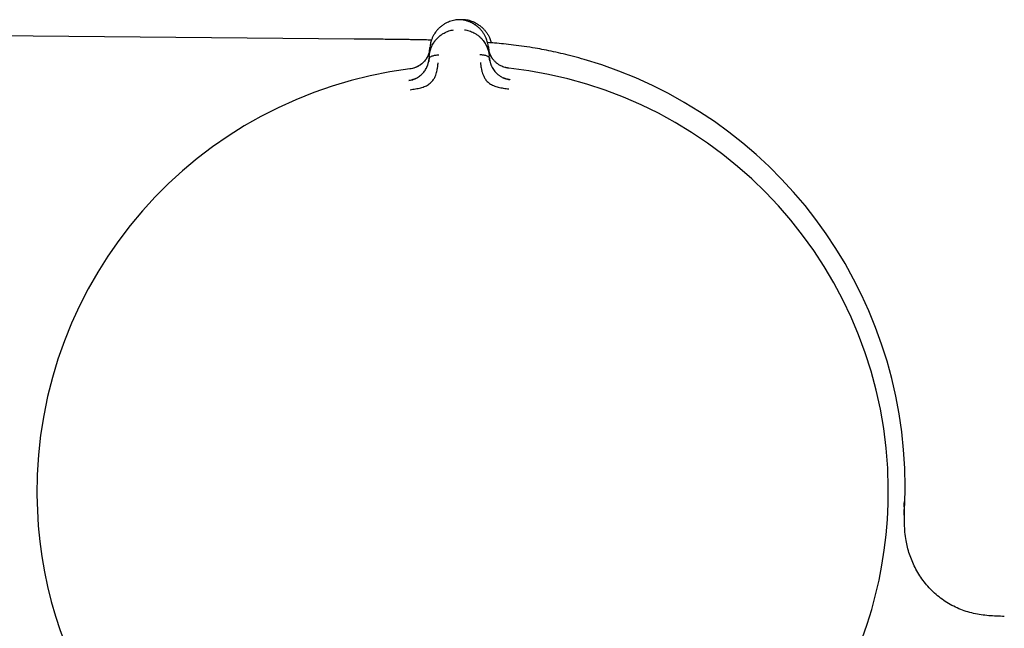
# Model space of a CAD drawing. Header units: millimetres. Extents: x 8 to 955, y 12 to 2039.
# Tile 69 of 116: x 826 to 879, y 1109 to 1142. Entities that reach past the tile are written whole.
import ezdxf

# ---------------------------------------------------------------- set-up
doc = ezdxf.new("R2010")
doc.units = ezdxf.units.MM

msp = doc.modelspace()

# ---------------------------------------------------------------- linework, layer by layer
at = {"color": 7, "linetype": 'Continuous', "lineweight": 30}
for p, q in [((849.39, 1141.697), (849.39, 1141.697)), ((843.948, 1140.674), (815.534, 1140.922)), ((847.961, 1139.756), (847.999, 1140.232)), ((851.124, 1140.208), (851.117, 1140.23)), ((851.12, 1140.257), (851.165, 1139.781)), ((847.961, 1139.756), (847.949, 1139.603)), ((851.18, 1139.629), (851.165, 1139.781)), ((852.211, 1139.118), (852.211, 1139.12))]:
    msp.add_line(p, q, dxfattribs=at)
for centre, radius, start, end in [((849.627, 1116.77), 23.753, 0, 73.8587), ((849.745, 1116.513), 22.741, 97.1232, 180.4451), ((849.745, 1116.513), 22.741, 0.4483, 83.7734), ((849.745, 1116.513), 22.741, 294.9261, 0.4483), ((849.627, 1116.77), 23.753, 358.1504, 0), ((849.745, 1116.513), 22.741, 180.4451, 245.9798)]:
    msp.add_arc(centre, radius, start, end, dxfattribs=at)
for points, knots in [([(849.39, 1141.697), (849.346, 1141.69), (849.251, 1141.675), (849.114, 1141.636), (848.98, 1141.586), (848.84, 1141.519), (848.698, 1141.434), (848.559, 1141.328), (848.436, 1141.212), (848.337, 1141.1), (848.287, 1141.024), (848.266, 1140.993)], [0, 0, 0, 0, 0.087992, 0.185801, 0.283437, 0.381347, 0.512621, 0.644682, 0.776951, 0.908631, 1, 1, 1, 1]), ([(849.705, 1141.7), (849.653, 1141.703), (849.547, 1141.71), (849.441, 1141.701), (849.388, 1141.697)], [0, 0, 0, 0, 0.495954, 1, 1, 1, 1]), ([(849.904, 1141.699), (849.851, 1141.704), (849.784, 1141.709), (849.717, 1141.706), (849.703, 1141.705)], [0, 0, 0, 0, 0.7914547, 1, 1, 1, 1]), ([(850.519, 1141.357), (850.481, 1141.386), (850.398, 1141.45), (850.263, 1141.528), (850.124, 1141.592), (849.991, 1141.64), (849.851, 1141.678), (849.753, 1141.693), (849.704, 1141.7)], [0, 0, 0, 0, 0.174184, 0.381164, 0.535537, 0.689544, 0.843967, 1, 1, 1, 1]), ([(851.12, 1140.257), (851.109, 1140.335), (851.087, 1140.492), (851.017, 1140.697), (850.934, 1140.871), (850.845, 1141.015), (850.739, 1141.153), (850.614, 1141.282), (850.468, 1141.402), (850.318, 1141.498), (850.168, 1141.574), (850.023, 1141.63), (849.869, 1141.674), (849.76, 1141.691), (849.706, 1141.7)], [0, 0, 0, 0, 0.125291, 0.250678, 0.334136, 0.417427, 0.500634, 0.584239, 0.667917, 0.751155, 0.81323, 0.87513, 0.937197, 1, 1, 1, 1]), ([(849.897, 1141.663), (849.898, 1141.667), (849.9, 1141.682), (849.902, 1141.696), (849.902, 1141.698), (849.903, 1141.699)], [0, 0, 0, 0, 0.146204, 0.598251, 1, 1, 1, 1]), ([(850.564, 1141.457), (850.524, 1141.482), (850.444, 1141.531), (850.313, 1141.591), (850.178, 1141.64), (850.041, 1141.678), (849.947, 1141.692), (849.903, 1141.699)], [0, 0, 0, 0, 0.216243, 0.417544, 0.618183, 0.819153, 1, 1, 1, 1]), ([(850.568, 1141.453), (850.599, 1141.433), (850.686, 1141.379), (850.807, 1141.274), (850.932, 1141.144), (851.036, 1141.006), (851.125, 1140.861), (851.205, 1140.687), (851.254, 1140.557), (851.268, 1140.476), (851.268, 1140.474)], [0, 0, 0, 0, 0.078883, 0.2200645, 0.3611285, 0.5015211, 0.6420552, 0.7828698, 0.9944277, 1, 1, 1, 1]), ([(847.961, 1139.756), (847.961, 1139.756), (847.961, 1139.757), (847.961, 1139.759), (847.962, 1139.769), (847.964, 1139.79), (847.968, 1139.825), (847.973, 1139.864), (847.98, 1139.904), (847.987, 1139.943), (847.996, 1139.986), (848.008, 1140.033), (848.023, 1140.085), (848.041, 1140.142), (848.072, 1140.228), (848.121, 1140.337), (848.175, 1140.433), (848.212, 1140.491), (848.231, 1140.518), (848.249, 1140.544), (848.267, 1140.569), (848.285, 1140.592), (848.338, 1140.659), (848.433, 1140.763), (848.585, 1140.891), (848.735, 1140.987), (848.876, 1141.058), (849.005, 1141.108), (849.134, 1141.146), (849.221, 1141.162), (849.264, 1141.169)], [0, 0, 0, 0, 0.000168, 0.001366, 0.004586, 0.016605, 0.036113, 0.063204, 0.082136, 0.103612, 0.127662, 0.154317, 0.183611, 0.215579, 0.250252, 0.332132, 0.404775, 0.422232, 0.439026, 0.455153, 0.47061, 0.485392, 0.499498, 0.598565, 0.690493, 0.775228, 0.835884, 0.893461, 0.948097, 1, 1, 1, 1]), ([(848.261, 1140.989), (848.232, 1140.943), (848.173, 1140.848), (848.095, 1140.674), (848.028, 1140.468), (848.008, 1140.311), (847.998, 1140.232)], [0, 0, 0, 0, 0.193642, 0.395051, 0.697645, 1, 1, 1, 1]), ([(849.84, 1141.174), (849.882, 1141.167), (849.969, 1141.153), (850.098, 1141.117), (850.227, 1141.07), (850.361, 1141.006), (850.495, 1140.924), (850.593, 1140.849), (850.656, 1140.794), (850.689, 1140.764), (850.72, 1140.733), (850.751, 1140.701), (850.781, 1140.668), (850.826, 1140.616), (850.885, 1140.54), (850.934, 1140.464), (850.965, 1140.411), (850.979, 1140.386), (850.992, 1140.361), (851.006, 1140.335), (851.019, 1140.308), (851.032, 1140.281), (851.044, 1140.253), (851.066, 1140.2), (851.093, 1140.126), (851.12, 1140.036), (851.138, 1139.96), (851.15, 1139.898), (851.157, 1139.849), (851.162, 1139.815), (851.164, 1139.794), (851.165, 1139.785), (851.165, 1139.782), (851.165, 1139.781), (851.165, 1139.781), (851.165, 1139.781)], [0, 0, 0, 0, 0.051375, 0.105669, 0.163108, 0.223835, 0.295839, 0.372095, 0.392776, 0.413747, 0.435005, 0.456551, 0.478382, 0.500498, 0.557933, 0.625126, 0.639453, 0.654143, 0.669194, 0.684603, 0.700368, 0.716483, 0.732947, 0.749756, 0.808713, 0.859441, 0.902122, 0.936928, 0.96401, 0.983494, 0.995471, 0.998664, 0.999564, 0.99984, 1, 1, 1, 1]), ([(848.084, 1140.62), (848.058, 1140.621), (847.969, 1140.623), (847.806, 1140.626), (847.584, 1140.631), (847.328, 1140.635), (847.036, 1140.64), (846.727, 1140.645), (846.401, 1140.649), (846.063, 1140.654), (845.695, 1140.658), (845.299, 1140.662), (844.873, 1140.666), (844.42, 1140.67), (844.108, 1140.673), (843.948, 1140.674)], [0, 0, 0, 0, 0.018606, 0.064403, 0.118097, 0.179967, 0.250315, 0.329447, 0.40449, 0.486366, 0.575203, 0.671067, 0.773941, 0.883685, 1, 1, 1, 1]), ([(856.231, 1139.587), (856.041, 1139.641), (855.672, 1139.745), (855.127, 1139.881), (854.607, 1139.999), (854.11, 1140.101), (853.589, 1140.196), (853.045, 1140.281), (852.481, 1140.356), (851.953, 1140.414), (851.489, 1140.458), (851.204, 1140.479), (851.08, 1140.489)], [0, 0, 0, 0, 0.112582, 0.219694, 0.321383, 0.41803, 0.510139, 0.624708, 0.733184, 0.835998, 0.928859, 1, 1, 1, 1]), ([(847.997, 1140.19), (847.994, 1140.159), (847.988, 1140.095), (847.971, 1140.008), (847.951, 1139.933), (847.931, 1139.872), (847.899, 1139.789), (847.845, 1139.68), (847.764, 1139.56), (847.678, 1139.457), (847.595, 1139.377), (847.519, 1139.316), (847.453, 1139.27), (847.392, 1139.232), (847.311, 1139.188), (847.204, 1139.143), (847.072, 1139.103), (846.975, 1139.088), (846.925, 1139.08)], [0, 0, 0, 0, 0.066635, 0.135806, 0.189506, 0.230315, 0.270412, 0.373582, 0.477446, 0.54682, 0.615532, 0.679345, 0.709208, 0.745635, 0.793559, 0.852678, 0.923375, 1, 1, 1, 1]), ([(847.995, 1140.183), (847.995, 1140.183), (847.995, 1140.181), (847.994, 1140.174), (847.992, 1140.158), (847.989, 1140.13), (847.985, 1140.1), (847.979, 1140.069), (847.973, 1140.039), (847.965, 1140.005), (847.956, 1139.969), (847.944, 1139.928), (847.93, 1139.884), (847.91, 1139.833), (847.886, 1139.776), (847.856, 1139.716), (847.825, 1139.66), (847.792, 1139.607), (847.757, 1139.558), (847.71, 1139.498), (847.648, 1139.429), (847.565, 1139.354), (847.478, 1139.288), (847.386, 1139.231), (847.286, 1139.18), (847.177, 1139.136), (847.056, 1139.098), (846.97, 1139.084), (846.925, 1139.077)], [0, 0, 0, 0, 0.000491, 0.00471, 0.016802, 0.036352, 0.063454, 0.082377, 0.103832, 0.127843, 0.154436, 0.183637, 0.215468, 0.24995, 0.297273, 0.342373, 0.385212, 0.425761, 0.464008, 0.499949, 0.569696, 0.63479, 0.695351, 0.751727, 0.809514, 0.868827, 0.931234, 1, 1, 1, 1]), ([(847.949, 1139.603), (847.952, 1139.621), (847.96, 1139.656), (848, 1139.702), (848.056, 1139.741), (848.125, 1139.773), (848.204, 1139.798), (848.289, 1139.816), (848.377, 1139.827), (848.436, 1139.828), (848.466, 1139.829)], [0, 0, 0, 0, 0.111205, 0.223375, 0.341492, 0.466821, 0.598192, 0.733051, 0.86815, 1, 1, 1, 1]), ([(850.659, 1139.846), (850.688, 1139.846), (850.748, 1139.846), (850.836, 1139.836), (850.922, 1139.819), (851.001, 1139.795), (851.07, 1139.765), (851.126, 1139.726), (851.167, 1139.681), (851.175, 1139.646), (851.18, 1139.629)], [0, 0, 0, 0, 0.13185, 0.266949, 0.401808, 0.533179, 0.658508, 0.776625, 0.888795, 1, 1, 1, 1]), ([(851.363, 1139.599), (851.345, 1139.621), (851.295, 1139.685), (851.252, 1139.765), (851.218, 1139.837), (851.197, 1139.888), (851.174, 1139.951), (851.151, 1140.032), (851.132, 1140.121), (851.125, 1140.185), (851.122, 1140.215)], [0, 0, 0, 0, 0.114848, 0.330249, 0.395715, 0.473107, 0.576258, 0.705092, 0.85934, 1, 1, 1, 1]), ([(852.211, 1139.118), (852.165, 1139.125), (852.077, 1139.138), (851.953, 1139.175), (851.843, 1139.218), (851.755, 1139.262), (851.684, 1139.304), (851.62, 1139.346), (851.558, 1139.393), (851.501, 1139.443), (851.452, 1139.492), (851.407, 1139.542), (851.364, 1139.596), (851.322, 1139.655), (851.282, 1139.72), (851.245, 1139.79), (851.22, 1139.847), (851.203, 1139.888), (851.194, 1139.913), (851.184, 1139.94), (851.174, 1139.971), (851.163, 1140.005), (851.154, 1140.041), (851.145, 1140.08), (851.137, 1140.12), (851.131, 1140.156), (851.127, 1140.183), (851.125, 1140.198), (851.125, 1140.205), (851.124, 1140.207), (851.124, 1140.208), (851.124, 1140.208), (851.124, 1140.208), (851.124, 1140.208), (851.124, 1140.208)], [0, 0, 0, 0, 0.069378, 0.134468, 0.194638, 0.249711, 0.286603, 0.328862, 0.37663, 0.419896, 0.461045, 0.499963, 0.543343, 0.590062, 0.64011, 0.693451, 0.750023, 0.766419, 0.784871, 0.80536, 0.827867, 0.852367, 0.878829, 0.907219, 0.937495, 0.964715, 0.984147, 0.995886, 0.998893, 0.999683, 0.9999, 0.999964, 0.999986, 1, 1, 1, 1]), ([(846.876, 1138.464), (846.92, 1138.472), (847.006, 1138.486), (847.108, 1138.518), (847.183, 1138.547), (847.236, 1138.57), (847.285, 1138.594), (847.353, 1138.632), (847.437, 1138.686), (847.53, 1138.759), (847.61, 1138.836), (847.68, 1138.917), (847.741, 1139.002), (847.783, 1139.072), (847.808, 1139.121), (847.822, 1139.147), (847.834, 1139.174), (847.846, 1139.202), (847.858, 1139.229), (847.873, 1139.267), (847.891, 1139.32), (847.914, 1139.397), (847.936, 1139.494), (847.944, 1139.565), (847.949, 1139.603)], [0, 0, 0, 0, 0.069029, 0.134234, 0.165139, 0.194797, 0.223151, 0.25016, 0.316417, 0.37991, 0.440884, 0.499499, 0.563069, 0.631475, 0.65021, 0.669285, 0.6887, 0.708455, 0.728549, 0.74898, 0.789411, 0.844999, 0.915392, 1, 1, 1, 1]), ([(846.94, 1137.969), (847.038, 1137.983), (847.229, 1138.01), (847.502, 1138.071), (847.752, 1138.149), (847.963, 1138.27), (848.126, 1138.42), (848.24, 1138.582), (848.305, 1138.743), (848.363, 1138.924), (848.401, 1139.106), (848.42, 1139.26), (848.428, 1139.346), (848.431, 1139.388), (848.433, 1139.401), (848.433, 1139.405), (848.433, 1139.407)], [0, 0, 0, 0, 0.1177718, 0.2282522, 0.3312397, 0.4270143, 0.5150992, 0.5956242, 0.6694207, 0.7357974, 0.8460443, 0.9267681, 0.9781412, 0.9927583, 0.997301, 1, 1, 1, 1]), ([(847.952, 1139.625), (847.949, 1139.596), (847.945, 1139.548), (847.936, 1139.499), (847.932, 1139.479)], [0, 0, 0, 0, 0.590511, 1, 1, 1, 1]), ([(850.698, 1139.425), (850.699, 1139.42), (850.701, 1139.401), (850.705, 1139.357), (850.713, 1139.287), (850.726, 1139.191), (850.749, 1139.062), (850.785, 1138.916), (850.838, 1138.76), (850.906, 1138.601), (851.023, 1138.44), (851.188, 1138.294), (851.401, 1138.177), (851.651, 1138.103), (851.924, 1138.047), (852.115, 1138.023), (852.214, 1138.011)], [0, 0, 0, 0, 0.007539, 0.032602, 0.07418, 0.124929, 0.188679, 0.265565, 0.331914, 0.405634, 0.486045, 0.573984, 0.669568, 0.772326, 0.882537, 1, 1, 1, 1]), ([(851.198, 1139.507), (851.194, 1139.527), (851.184, 1139.575), (851.179, 1139.622), (851.176, 1139.65)], [0, 0, 0, 0, 0.415053, 1, 1, 1, 1]), ([(851.18, 1139.629), (851.182, 1139.609), (851.187, 1139.57), (851.197, 1139.514), (851.208, 1139.463), (851.22, 1139.418), (851.232, 1139.377), (851.243, 1139.341), (851.254, 1139.311), (851.277, 1139.251), (851.317, 1139.163), (851.383, 1139.049), (851.454, 1138.952), (851.53, 1138.867), (851.597, 1138.804), (851.657, 1138.756), (851.706, 1138.721), (851.758, 1138.687), (851.825, 1138.648), (851.901, 1138.609), (851.962, 1138.586), (851.989, 1138.576)], [0, 0, 0, 0, 0.051802, 0.0995361, 0.1430841, 0.1823506, 0.2172604, 0.247755, 0.2737902, 0.2953338, 0.4013084, 0.4990662, 0.5887488, 0.6576869, 0.7294111, 0.7663837, 0.8041474, 0.8427308, 0.8821456, 0.9472433, 1, 1, 1, 1]), ([(852.212, 1139.121), (852.168, 1139.126), (852.105, 1139.134), (852.045, 1139.151), (852.026, 1139.156)], [0, 0, 0, 0, 0.692187, 1, 1, 1, 1]), ([(847.214, 1138.559), (847.199, 1138.552), (847.166, 1138.537), (847.088, 1138.505), (846.99, 1138.476), (846.915, 1138.465), (846.876, 1138.459)], [0, 0, 0, 0, 0.1892, 0.415111, 0.694218, 1, 1, 1, 1]), ([(846.877, 1138.454), (846.877, 1138.454), (846.876, 1138.463), (846.876, 1138.464), (846.876, 1138.465)], [0, 0, 0, 0, 0.029866, 1, 1, 1, 1]), ([(852.27, 1138.5), (852.211, 1138.511), (852.093, 1138.534), (851.984, 1138.575), (851.93, 1138.596)], [0, 0, 0, 0, 0.502878, 1, 1, 1, 1]), ([(852.041, 1138.558), (852.073, 1138.547), (852.148, 1138.524), (852.226, 1138.513), (852.27, 1138.507)], [0, 0, 0, 0, 0.430269, 1, 1, 1, 1]), ([(852.27, 1138.507), (852.27, 1138.506), (852.27, 1138.506), (852.269, 1138.496), (852.269, 1138.496)], [0, 0, 0, 0, 0.9557025, 1, 1, 1, 1]), ([(873.322, 1115.232), (873.322, 1115.233), (873.322, 1115.233), (873.323, 1115.245), (873.324, 1115.265), (873.326, 1115.3), (873.329, 1115.358), (873.333, 1115.425), (873.337, 1115.499), (873.342, 1115.592), (873.345, 1115.662), (873.346, 1115.698)], [0, 0, 0, 0, 0.100846, 0.213527, 0.319819, 0.446495, 0.576543, 0.649894, 0.746479, 0.869175, 1, 1, 1, 1]), ([(873.328, 1115.7), (873.33, 1115.731), (873.334, 1115.807), (873.338, 1115.888), (873.342, 1115.95), (873.343, 1115.971), (873.344, 1115.98)], [0, 0, 0, 0, 0.183249, 0.458714, 0.754774, 1, 1, 1, 1]), ([(873.348, 1116.001), (873.347, 1115.952), (873.344, 1115.864), (873.339, 1115.766), (873.337, 1115.718), (873.337, 1115.708)], [0, 0, 0, 0, 0.504764, 0.903763, 1, 1, 1, 1]), ([(878.681, 1109.846), (878.542, 1109.849), (878.266, 1109.857), (877.852, 1109.881), (877.442, 1109.927), (877.038, 1110.002), (876.64, 1110.109), (876.254, 1110.252), (875.881, 1110.429), (875.526, 1110.64), (875.191, 1110.882), (874.88, 1111.153), (874.594, 1111.449), (874.337, 1111.766), (874.109, 1112.101), (873.912, 1112.449), (873.747, 1112.806), (873.612, 1113.17), (873.507, 1113.536), (873.426, 1113.925), (873.371, 1114.336), (873.344, 1114.765), (873.341, 1115.185), (873.353, 1115.597), (873.363, 1115.869), (873.368, 1116.004)], [0, 0, 0, 0, 0.044345, 0.088413, 0.132292, 0.176064, 0.21981, 0.2636, 0.307476, 0.351436, 0.395435, 0.439388, 0.483182, 0.52669, 0.569784, 0.612347, 0.654287, 0.695536, 0.736056, 0.775833, 0.822592, 0.868328, 0.913092, 0.956948, 1, 1, 1, 1])]:
    msp.add_open_spline(points, degree=3, knots=knots, dxfattribs=at)

doc.saveas('drawing.dxf')
